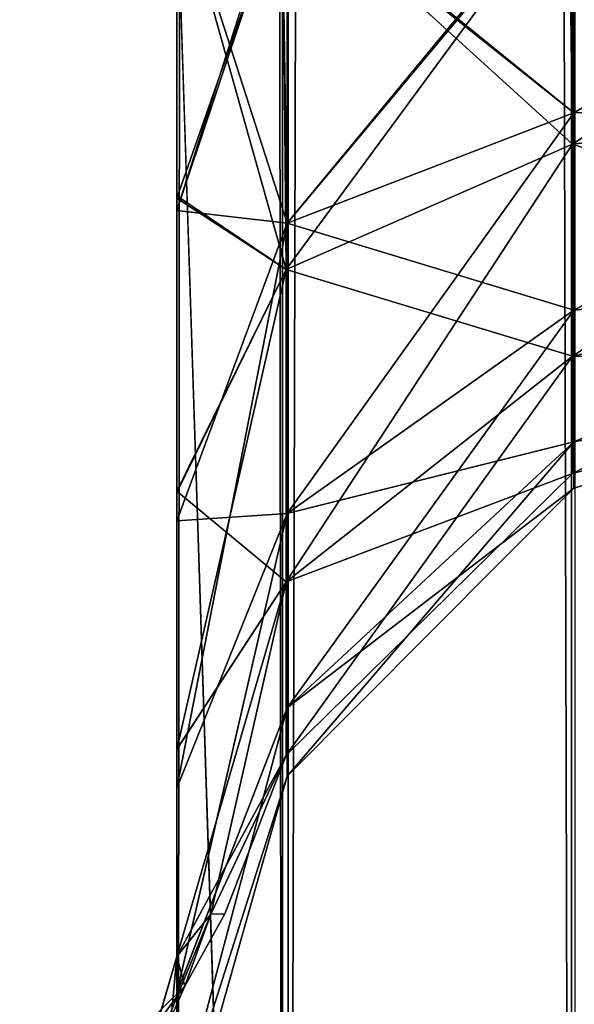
# Model space of a CAD drawing. Extents: x -23 to 470, y -2000 to 0.
# Tile 35 of 247: x 100 to 109, y -1946 to -1930. Entities that reach past the tile are written whole.
import ezdxf

# ---------------------------------------------------------------- set-up
doc = ezdxf.new("R2010")
doc.units = 0
doc.header["$LTSCALE"] = 65.185185
for name, color, linetype in [('102', 7, 'CONTINUOUS'), ('106', 7, 'CONTINUOUS'), ('119', 7, 'CONTINUOUS'), ('120', 7, 'CONTINUOUS'), ('121', 7, 'CONTINUOUS'), ('122', 7, 'CONTINUOUS'), ('123', 7, 'CONTINUOUS'), ('134', 7, 'CONTINUOUS'), ('78', 7, 'CONTINUOUS'), ('93', 7, 'CONTINUOUS'), ('94', 7, 'CONTINUOUS')]:
    doc.layers.add(name, color=color, linetype=linetype)

msp = doc.modelspace()

# ---------------------------------------------------------------- linework, layer by layer
at = {"layer": '102', "linetype": 'CONTINUOUS'}
for points in [[(102.45, -20, 102.5), (102.45, -71.85, 102.5), (104.138, -1980, 108.8), (102.45, -20, 102.5)], [(104.138, -20, 108.8), (102.45, -20, 102.5), (104.138, -1980, 108.8), (104.138, -20, 108.8)], [(108.747, -20, 113.41), (104.138, -20, 108.8), (108.747, -1980, 113.41), (108.747, -20, 113.41)], [(104.138, -20, 108.8), (104.138, -1980, 108.8), (108.747, -1980, 113.41), (104.138, -20, 108.8)], [(115.05, -1980, 115.1), (108.747, -20, 113.41), (108.747, -1980, 113.41), (115.05, -1980, 115.1)], [(108.747, -20, 113.41), (115.05, -1980, 115.1), (115.05, -1916.55, 115.1), (108.747, -20, 113.41)], [(102.45, -71.85, 102.5), (102.45, -1928.15, 102.5), (104.138, -1980, 108.8), (102.45, -71.85, 102.5)], [(102.45, -1928.15, 102.5), (102.45, -1980, 102.5), (104.138, -1980, 108.8), (102.45, -1928.15, 102.5)]]:
    msp.add_3dface(points, dxfattribs=at)
at = {"layer": '106', "linetype": 'CONTINUOUS'}
for points in [[(102.45, -1980, -102.5), (102.45, -1928.15, -102.5), (104.225, -20, -108.75), (102.45, -1980, -102.5)], [(102.45, -1980, -102.5), (104.225, -20, -108.75), (104.225, -1980, -108.75), (102.45, -1980, -102.5)], [(104.225, -20, -108.75), (108.797, -20, -113.323), (104.225, -1980, -108.75), (104.225, -20, -108.75)], [(108.797, -20, -113.323), (108.797, -1980, -113.323), (104.225, -1980, -108.75), (108.797, -20, -113.323)]]:
    msp.add_3dface(points, dxfattribs=at)
at = {"layer": '119', "linetype": 'CONTINUOUS'}
for points in [[(102.45, -1928.15, -102.5), (102.45, -1933.41, -101.816), (104.212, -1928.15, -96.273), (102.45, -1928.15, -102.5)], [(104.212, -1928.15, -96.273), (102.45, -1933.41, -101.816), (104.212, -1933.612, -95.186), (104.212, -1928.15, -96.273)], [(102.45, -1933.409, -62.184), (102.45, -1928.15, -61.5), (104.212, -1933.612, -68.814), (102.45, -1933.409, -62.184)], [(104.212, -1933.612, -68.814), (102.45, -1928.15, -61.5), (104.212, -1928.15, -67.727), (104.212, -1933.612, -68.814)], [(104.212, -1928.15, -96.273), (104.212, -1933.612, -95.186), (108.78, -1928.15, -91.686), (104.212, -1928.15, -96.273)], [(108.78, -1928.15, -91.686), (104.212, -1933.612, -95.186), (108.783, -1931.856, -90.947), (108.78, -1928.15, -91.686)], [(104.212, -1933.612, -68.814), (104.212, -1928.15, -67.727), (108.783, -1931.856, -73.053), (104.212, -1933.612, -68.814)], [(104.212, -1928.15, -67.727), (108.78, -1928.15, -72.314), (108.783, -1931.856, -73.053), (104.212, -1928.15, -67.727)], [(115.05, -1928.15, -74), (115.037, -1931.621, -74.792), (108.78, -1928.15, -72.314), (115.05, -1928.15, -74)], [(108.78, -1928.15, -72.314), (115.037, -1931.621, -74.792), (108.783, -1931.856, -73.053), (108.78, -1928.15, -72.314)], [(115.136, -1928.15, -90), (108.78, -1928.15, -91.686), (108.783, -1931.856, -90.947), (115.136, -1928.15, -90)], [(115.037, -1931.621, -89.208), (115.136, -1928.15, -90), (108.783, -1931.856, -90.947), (115.037, -1931.621, -89.208)], [(115.037, -1931.621, -74.792), (115.037, -1934.405, -77.012), (108.783, -1934.998, -75.152), (115.037, -1931.621, -74.792)], [(115.037, -1931.621, -74.792), (108.783, -1934.998, -75.152), (108.783, -1931.856, -73.053), (115.037, -1931.621, -74.792)], [(115.037, -1934.405, -86.988), (115.037, -1931.621, -89.208), (108.783, -1934.998, -88.848), (115.037, -1934.405, -86.988)], [(115.037, -1931.621, -89.208), (108.783, -1931.856, -90.947), (108.783, -1934.998, -88.848), (115.037, -1931.621, -89.208)], [(104.212, -1933.612, -95.186), (104.212, -1938.242, -92.092), (108.783, -1931.856, -90.947), (104.212, -1933.612, -95.186)], [(108.783, -1931.856, -90.947), (104.212, -1938.242, -92.092), (108.783, -1934.998, -88.848), (108.783, -1931.856, -90.947)], [(108.783, -1934.998, -75.152), (104.212, -1933.612, -68.814), (108.783, -1931.856, -73.053), (108.783, -1934.998, -75.152)], [(102.45, -1938.355, -64.228), (102.45, -1933.409, -62.184), (104.212, -1933.612, -68.814), (102.45, -1938.355, -64.228)], [(102.45, -1933.41, -101.816), (102.45, -1938.356, -99.772), (104.212, -1933.612, -95.186), (102.45, -1933.41, -101.816)], [(102.45, -1938.356, -99.772), (102.45, -1942.615, -96.521), (104.212, -1933.612, -95.186), (102.45, -1938.356, -99.772)], [(104.212, -1933.612, -95.186), (102.45, -1942.615, -96.521), (104.212, -1938.242, -92.092), (104.212, -1933.612, -95.186)], [(104.212, -1938.242, -71.908), (102.45, -1938.355, -64.228), (104.212, -1933.612, -68.814), (104.212, -1938.242, -71.908)], [(104.212, -1938.242, -71.908), (104.212, -1933.612, -68.814), (108.783, -1934.998, -75.152), (104.212, -1938.242, -71.908)], [(115.037, -1934.405, -77.012), (115.037, -1935.949, -80.22), (108.783, -1937.097, -78.294), (115.037, -1934.405, -77.012)], [(115.037, -1934.405, -77.012), (108.783, -1937.097, -78.294), (108.783, -1934.998, -75.152), (115.037, -1934.405, -77.012)], [(115.037, -1935.949, -83.78), (115.037, -1934.405, -86.988), (108.783, -1937.097, -85.706), (115.037, -1935.949, -83.78)], [(115.037, -1934.405, -86.988), (108.783, -1934.998, -88.848), (108.783, -1937.097, -85.706), (115.037, -1934.405, -86.988)], [(104.212, -1938.242, -92.092), (104.212, -1941.336, -87.462), (108.783, -1934.998, -88.848), (104.212, -1938.242, -92.092)], [(108.783, -1934.998, -88.848), (104.212, -1941.336, -87.462), (108.783, -1937.097, -85.706), (108.783, -1934.998, -88.848)], [(108.783, -1937.097, -78.294), (104.212, -1938.242, -71.908), (108.783, -1934.998, -75.152), (108.783, -1937.097, -78.294)], [(115.037, -1935.949, -80.22), (115.037, -1935.949, -83.78), (108.783, -1937.835, -82), (115.037, -1935.949, -80.22)], [(115.037, -1935.949, -80.22), (108.783, -1937.835, -82), (108.783, -1937.097, -78.294), (115.037, -1935.949, -80.22)], [(115.037, -1935.949, -83.78), (108.783, -1937.097, -85.706), (108.783, -1937.835, -82), (115.037, -1935.949, -83.78)], [(104.212, -1941.336, -87.462), (104.212, -1942.423, -82), (108.783, -1937.097, -85.706), (104.212, -1941.336, -87.462)], [(108.783, -1937.097, -85.706), (104.212, -1942.423, -82), (108.783, -1937.835, -82), (108.783, -1937.097, -85.706)], [(104.212, -1941.336, -76.538), (104.212, -1938.242, -71.908), (108.783, -1937.097, -78.294), (104.212, -1941.336, -76.538)], [(108.783, -1937.835, -82), (104.212, -1941.336, -76.538), (108.783, -1937.097, -78.294), (108.783, -1937.835, -82)], [(104.212, -1942.423, -82), (104.212, -1941.336, -76.538), (108.783, -1937.835, -82), (104.212, -1942.423, -82)], [(102.45, -1942.615, -96.521), (102.45, -1945.882, -92.28), (104.212, -1938.242, -92.092), (102.45, -1942.615, -96.521)], [(104.212, -1938.242, -92.092), (102.45, -1945.882, -92.28), (104.212, -1941.336, -87.462), (104.212, -1938.242, -92.092)], [(102.45, -1945.88, -71.718), (102.45, -1942.614, -67.478), (104.212, -1938.242, -71.908), (102.45, -1945.88, -71.718)], [(104.212, -1941.336, -76.538), (102.45, -1945.88, -71.718), (104.212, -1938.242, -71.908), (104.212, -1941.336, -76.538)], [(102.45, -1942.614, -67.478), (102.45, -1938.355, -64.228), (104.212, -1938.242, -71.908), (102.45, -1942.614, -67.478)], [(102.45, -1945.882, -92.28), (102.45, -1947.944, -87.327), (104.212, -1941.336, -87.462), (102.45, -1945.882, -92.28)], [(104.212, -1941.336, -87.462), (102.45, -1947.944, -87.327), (104.212, -1942.423, -82), (104.212, -1941.336, -87.462)], [(102.45, -1947.944, -76.671), (102.45, -1945.88, -71.718), (104.212, -1941.336, -76.538), (102.45, -1947.944, -76.671)], [(104.212, -1942.423, -82), (102.45, -1947.944, -76.671), (104.212, -1941.336, -76.538), (104.212, -1942.423, -82)], [(102.45, -1947.944, -87.327), (102.45, -1948.65, -81.999), (104.212, -1942.423, -82), (102.45, -1947.944, -87.327)], [(102.45, -1948.65, -81.999), (102.45, -1947.944, -76.671), (104.212, -1942.423, -82), (102.45, -1948.65, -81.999)]]:
    msp.add_3dface(points, dxfattribs=at)
at = {"layer": '120', "linetype": 'CONTINUOUS'}
for points in [[(102.45, -1928.15, -61.5), (102.45, -1933.41, -60.816), (104.212, -1928.15, -55.273), (102.45, -1928.15, -61.5)], [(104.212, -1928.15, -55.273), (102.45, -1933.41, -60.816), (104.212, -1933.612, -54.186), (104.212, -1928.15, -55.273)], [(102.45, -1933.409, -21.184), (102.45, -1928.15, -20.5), (104.212, -1933.612, -27.814), (102.45, -1933.409, -21.184)], [(104.212, -1933.612, -27.814), (102.45, -1928.15, -20.5), (104.212, -1928.15, -26.727), (104.212, -1933.612, -27.814)], [(104.212, -1928.15, -55.273), (104.212, -1933.612, -54.186), (108.78, -1928.15, -50.686), (104.212, -1928.15, -55.273)], [(108.78, -1928.15, -50.686), (104.212, -1933.612, -54.186), (108.783, -1931.856, -49.947), (108.78, -1928.15, -50.686)], [(104.212, -1933.612, -27.814), (104.212, -1928.15, -26.727), (108.783, -1931.856, -32.053), (104.212, -1933.612, -27.814)], [(104.212, -1928.15, -26.727), (108.78, -1928.15, -31.314), (108.783, -1931.856, -32.053), (104.212, -1928.15, -26.727)], [(115.05, -1928.15, -33), (115.037, -1931.621, -33.792), (108.78, -1928.15, -31.314), (115.05, -1928.15, -33)], [(108.78, -1928.15, -31.314), (115.037, -1931.621, -33.792), (108.783, -1931.856, -32.053), (108.78, -1928.15, -31.314)], [(115.136, -1928.15, -49), (108.78, -1928.15, -50.686), (108.783, -1931.856, -49.947), (115.136, -1928.15, -49)], [(115.037, -1931.621, -48.208), (115.136, -1928.15, -49), (108.783, -1931.856, -49.947), (115.037, -1931.621, -48.208)], [(115.037, -1931.621, -33.792), (115.037, -1934.405, -36.012), (108.783, -1934.998, -34.152), (115.037, -1931.621, -33.792)], [(115.037, -1931.621, -33.792), (108.783, -1934.998, -34.152), (108.783, -1931.856, -32.053), (115.037, -1931.621, -33.792)], [(115.037, -1934.405, -45.988), (115.037, -1931.621, -48.208), (108.783, -1934.998, -47.848), (115.037, -1934.405, -45.988)], [(115.037, -1931.621, -48.208), (108.783, -1931.856, -49.947), (108.783, -1934.998, -47.848), (115.037, -1931.621, -48.208)], [(104.212, -1933.612, -54.186), (104.212, -1938.242, -51.092), (108.783, -1931.856, -49.947), (104.212, -1933.612, -54.186)], [(108.783, -1931.856, -49.947), (104.212, -1938.242, -51.092), (108.783, -1934.998, -47.848), (108.783, -1931.856, -49.947)], [(108.783, -1934.998, -34.152), (104.212, -1933.612, -27.814), (108.783, -1931.856, -32.053), (108.783, -1934.998, -34.152)], [(102.45, -1938.355, -23.228), (102.45, -1933.409, -21.184), (104.212, -1933.612, -27.814), (102.45, -1938.355, -23.228)], [(102.45, -1933.41, -60.816), (102.45, -1938.356, -58.772), (104.212, -1933.612, -54.186), (102.45, -1933.41, -60.816)], [(102.45, -1938.356, -58.772), (102.45, -1942.615, -55.521), (104.212, -1933.612, -54.186), (102.45, -1938.356, -58.772)], [(104.212, -1933.612, -54.186), (102.45, -1942.615, -55.521), (104.212, -1938.242, -51.092), (104.212, -1933.612, -54.186)], [(104.212, -1938.242, -30.908), (102.45, -1938.355, -23.228), (104.212, -1933.612, -27.814), (104.212, -1938.242, -30.908)], [(104.212, -1938.242, -30.908), (104.212, -1933.612, -27.814), (108.783, -1934.998, -34.152), (104.212, -1938.242, -30.908)], [(115.037, -1934.405, -36.012), (115.037, -1935.949, -39.22), (108.783, -1937.097, -37.294), (115.037, -1934.405, -36.012)], [(115.037, -1934.405, -36.012), (108.783, -1937.097, -37.294), (108.783, -1934.998, -34.152), (115.037, -1934.405, -36.012)], [(115.037, -1935.949, -42.78), (115.037, -1934.405, -45.988), (108.783, -1937.097, -44.706), (115.037, -1935.949, -42.78)], [(115.037, -1934.405, -45.988), (108.783, -1934.998, -47.848), (108.783, -1937.097, -44.706), (115.037, -1934.405, -45.988)], [(104.212, -1938.242, -51.092), (104.212, -1941.336, -46.462), (108.783, -1934.998, -47.848), (104.212, -1938.242, -51.092)], [(108.783, -1934.998, -47.848), (104.212, -1941.336, -46.462), (108.783, -1937.097, -44.706), (108.783, -1934.998, -47.848)], [(108.783, -1937.097, -37.294), (104.212, -1938.242, -30.908), (108.783, -1934.998, -34.152), (108.783, -1937.097, -37.294)], [(115.037, -1935.949, -39.22), (115.037, -1935.949, -42.78), (108.783, -1937.835, -41), (115.037, -1935.949, -39.22)], [(115.037, -1935.949, -39.22), (108.783, -1937.835, -41), (108.783, -1937.097, -37.294), (115.037, -1935.949, -39.22)], [(115.037, -1935.949, -42.78), (108.783, -1937.097, -44.706), (108.783, -1937.835, -41), (115.037, -1935.949, -42.78)], [(104.212, -1941.336, -46.462), (104.212, -1942.423, -41), (108.783, -1937.097, -44.706), (104.212, -1941.336, -46.462)], [(108.783, -1937.097, -44.706), (104.212, -1942.423, -41), (108.783, -1937.835, -41), (108.783, -1937.097, -44.706)], [(104.212, -1941.336, -35.538), (104.212, -1938.242, -30.908), (108.783, -1937.097, -37.294), (104.212, -1941.336, -35.538)], [(108.783, -1937.835, -41), (104.212, -1941.336, -35.538), (108.783, -1937.097, -37.294), (108.783, -1937.835, -41)], [(104.212, -1942.423, -41), (104.212, -1941.336, -35.538), (108.783, -1937.835, -41), (104.212, -1942.423, -41)], [(102.45, -1942.615, -55.521), (102.45, -1945.882, -51.28), (104.212, -1938.242, -51.092), (102.45, -1942.615, -55.521)], [(104.212, -1938.242, -51.092), (102.45, -1945.882, -51.28), (104.212, -1941.336, -46.462), (104.212, -1938.242, -51.092)], [(102.45, -1945.88, -30.718), (102.45, -1942.614, -26.478), (104.212, -1938.242, -30.908), (102.45, -1945.88, -30.718)], [(104.212, -1941.336, -35.538), (102.45, -1945.88, -30.718), (104.212, -1938.242, -30.908), (104.212, -1941.336, -35.538)], [(102.45, -1942.614, -26.478), (102.45, -1938.355, -23.228), (104.212, -1938.242, -30.908), (102.45, -1942.614, -26.478)], [(102.45, -1945.882, -51.28), (102.45, -1947.944, -46.327), (104.212, -1941.336, -46.462), (102.45, -1945.882, -51.28)], [(104.212, -1941.336, -46.462), (102.45, -1947.944, -46.327), (104.212, -1942.423, -41), (104.212, -1941.336, -46.462)], [(102.45, -1947.944, -35.671), (102.45, -1945.88, -30.718), (104.212, -1941.336, -35.538), (102.45, -1947.944, -35.671)], [(104.212, -1942.423, -41), (102.45, -1947.944, -35.671), (104.212, -1941.336, -35.538), (104.212, -1942.423, -41)], [(102.45, -1947.944, -46.327), (102.45, -1948.65, -40.999), (104.212, -1942.423, -41), (102.45, -1947.944, -46.327)], [(102.45, -1948.65, -40.999), (102.45, -1947.944, -35.671), (104.212, -1942.423, -41), (102.45, -1948.65, -40.999)]]:
    msp.add_3dface(points, dxfattribs=at)
at = {"layer": '121', "linetype": 'CONTINUOUS'}
for points in [[(102.45, -1933.178, 19.874), (102.45, -1928.15, 20.5), (104.197, -1934.354, 12.882), (102.45, -1933.178, 19.874)], [(104.197, -1934.354, 12.882), (102.45, -1928.15, 20.5), (104.138, -1928.15, 14.2), (104.197, -1934.354, 12.882)], [(102.45, -1928.15, -20.5), (102.45, -1933.213, -19.865), (104.225, -1928.15, -14.25), (102.45, -1928.15, -20.5)], [(104.225, -1928.15, -14.25), (102.45, -1933.213, -19.865), (104.197, -1934.354, -12.882), (104.225, -1928.15, -14.25)], [(104.197, -1934.354, 12.882), (104.138, -1928.15, 14.2), (108.763, -1932.357, 8.736), (104.197, -1934.354, 12.882)], [(108.763, -1932.357, 8.736), (104.138, -1928.15, 14.2), (108.709, -1928.15, 9.612), (108.763, -1932.357, 8.736)], [(104.225, -1928.15, -14.25), (104.197, -1934.354, -12.882), (108.76, -1928.15, -9.698), (104.225, -1928.15, -14.25)], [(108.76, -1928.15, -9.698), (104.197, -1934.354, -12.882), (108.763, -1932.357, -8.736), (108.76, -1928.15, -9.698)], [(115.05, -1928.15, 7.9), (115.019, -1931.621, 7.208), (108.709, -1928.15, 9.612), (115.05, -1928.15, 7.9)], [(115.019, -1931.621, 7.208), (108.763, -1932.357, 8.736), (108.709, -1928.15, 9.612), (115.019, -1931.621, 7.208)], [(115.118, -1928.15, -8), (108.76, -1928.15, -9.698), (108.763, -1932.357, -8.736), (115.118, -1928.15, -8)], [(115.019, -1931.621, -7.208), (115.118, -1928.15, -8), (108.763, -1932.357, -8.736), (115.019, -1931.621, -7.208)], [(115.019, -1931.621, 7.208), (115.019, -1934.405, 4.988), (108.763, -1932.357, 8.736), (115.019, -1931.621, 7.208)], [(115.019, -1934.405, -4.988), (115.019, -1931.621, -7.208), (108.763, -1935.731, -6.046), (115.019, -1934.405, -4.988)], [(115.019, -1931.621, -7.208), (108.763, -1932.357, -8.736), (108.763, -1935.731, -6.046), (115.019, -1931.621, -7.208)], [(104.197, -1934.354, -12.882), (104.197, -1939.329, -8.915), (108.763, -1932.357, -8.736), (104.197, -1934.354, -12.882)], [(108.763, -1932.357, -8.736), (104.197, -1939.329, -8.915), (108.763, -1935.731, -6.046), (108.763, -1932.357, -8.736)], [(108.763, -1935.731, 6.046), (104.197, -1934.354, 12.882), (108.763, -1932.357, 8.736), (108.763, -1935.731, 6.046)], [(115.019, -1934.405, 4.988), (108.763, -1935.731, 6.046), (108.763, -1932.357, 8.736), (115.019, -1934.405, 4.988)], [(102.45, -1937.882, 18.042), (102.45, -1933.178, 19.874), (104.197, -1934.354, 12.882), (102.45, -1937.882, 18.042)], [(102.45, -1933.213, -19.865), (102.45, -1937.903, -18.031), (104.197, -1934.354, -12.882), (102.45, -1933.213, -19.865)], [(104.197, -1939.329, 8.915), (102.45, -1937.882, 18.042), (104.197, -1934.354, 12.882), (104.197, -1939.329, 8.915)], [(102.45, -1937.903, -18.031), (102.45, -1942.001, -15.112), (104.197, -1934.354, -12.882), (102.45, -1937.903, -18.031)], [(104.197, -1934.354, -12.882), (102.45, -1942.001, -15.112), (104.197, -1939.329, -8.915), (104.197, -1934.354, -12.882)], [(104.197, -1939.329, 8.915), (104.197, -1934.354, 12.882), (108.763, -1935.731, 6.046), (104.197, -1939.329, 8.915)], [(115.019, -1934.405, 4.988), (115.019, -1935.949, 1.78), (108.763, -1935.731, 6.046), (115.019, -1934.405, 4.988)], [(115.019, -1935.949, -1.78), (115.019, -1934.405, -4.988), (108.763, -1937.603, -2.158), (115.019, -1935.949, -1.78)], [(115.019, -1934.405, -4.988), (108.763, -1935.731, -6.046), (108.763, -1937.603, -2.158), (115.019, -1934.405, -4.988)], [(104.197, -1939.329, -8.915), (104.197, -1942.09, -3.182), (108.763, -1935.731, -6.046), (104.197, -1939.329, -8.915)], [(108.763, -1935.731, -6.046), (104.197, -1942.09, -3.182), (108.763, -1937.603, -2.158), (108.763, -1935.731, -6.046)], [(108.763, -1937.603, 2.158), (104.197, -1939.329, 8.915), (108.763, -1935.731, 6.046), (108.763, -1937.603, 2.158)], [(115.019, -1935.949, 1.78), (108.763, -1937.603, 2.158), (108.763, -1935.731, 6.046), (115.019, -1935.949, 1.78)], [(115.019, -1935.949, 1.78), (115.019, -1935.949, -1.78), (108.763, -1937.603, 2.158), (115.019, -1935.949, 1.78)], [(115.019, -1935.949, -1.78), (108.763, -1937.603, -2.158), (108.763, -1937.603, 2.158), (115.019, -1935.949, -1.78)], [(104.197, -1942.09, -3.182), (104.197, -1942.09, 3.182), (108.763, -1937.603, -2.158), (104.197, -1942.09, -3.182)], [(104.197, -1942.09, 3.182), (104.197, -1939.329, 8.915), (108.763, -1937.603, 2.158), (104.197, -1942.09, 3.182)], [(108.763, -1937.603, -2.158), (104.197, -1942.09, 3.182), (108.763, -1937.603, 2.158), (108.763, -1937.603, -2.158)], [(102.45, -1941.993, 15.12), (102.45, -1937.882, 18.042), (104.197, -1939.329, 8.915), (102.45, -1941.993, 15.12)], [(102.45, -1945.298, 11.3), (102.45, -1941.993, 15.12), (104.197, -1939.329, 8.915), (102.45, -1945.298, 11.3)], [(104.197, -1942.09, 3.182), (102.45, -1945.298, 11.3), (104.197, -1939.329, 8.915), (104.197, -1942.09, 3.182)], [(102.45, -1942.001, -15.112), (102.45, -1945.297, -11.297), (104.197, -1939.329, -8.915), (102.45, -1942.001, -15.112)], [(102.45, -1945.297, -11.297), (102.994, -1944.624, -4.934), (104.197, -1939.329, -8.915), (102.45, -1945.297, -11.297)], [(104.197, -1939.329, -8.915), (102.994, -1944.624, -4.934), (104.197, -1942.09, -3.182), (104.197, -1939.329, -8.915)], [(102.993, -1944.624, 4.951), (102.45, -1945.298, 11.3), (104.197, -1942.09, 3.182), (102.993, -1944.624, 4.951)], [(103.219, -1944.617, 0.014), (102.993, -1944.624, 4.951), (104.197, -1942.09, 3.182), (103.219, -1944.617, 0.014)], [(102.994, -1944.624, -4.934), (103.219, -1944.617, 0.014), (104.197, -1942.09, -3.182), (102.994, -1944.624, -4.934)], [(104.197, -1942.09, -3.182), (103.219, -1944.617, 0.014), (104.197, -1942.09, 3.182), (104.197, -1942.09, -3.182)]]:
    msp.add_3dface(points, dxfattribs=at)
at = {"layer": '122', "linetype": 'CONTINUOUS'}
for points in [[(102.45, -1928.15, 20.5), (102.45, -1933.41, 21.184), (104.125, -1928.15, 26.777), (102.45, -1928.15, 20.5)], [(104.125, -1928.15, 26.777), (102.45, -1933.41, 21.184), (104.212, -1933.612, 27.814), (104.125, -1928.15, 26.777)], [(102.45, -1933.409, 60.816), (102.45, -1928.15, 61.5), (104.212, -1933.612, 54.186), (102.45, -1933.409, 60.816)], [(104.212, -1933.612, 54.186), (102.45, -1928.15, 61.5), (104.212, -1928.15, 55.273), (104.212, -1933.612, 54.186)], [(104.125, -1928.15, 26.777), (104.212, -1933.612, 27.814), (108.73, -1928.15, 31.4), (104.125, -1928.15, 26.777)], [(108.73, -1928.15, 31.4), (104.212, -1933.612, 27.814), (108.783, -1931.856, 32.053), (108.73, -1928.15, 31.4)], [(104.212, -1933.612, 54.186), (104.212, -1928.15, 55.273), (108.783, -1931.856, 49.947), (104.212, -1933.612, 54.186)], [(104.212, -1928.15, 55.273), (108.78, -1928.15, 50.686), (108.783, -1931.856, 49.947), (104.212, -1928.15, 55.273)], [(115.137, -1928.15, 33.1), (108.73, -1928.15, 31.4), (108.783, -1931.856, 32.053), (115.137, -1928.15, 33.1)], [(115.05, -1928.15, 49), (115.037, -1931.621, 48.208), (108.78, -1928.15, 50.686), (115.05, -1928.15, 49)], [(108.78, -1928.15, 50.686), (115.037, -1931.621, 48.208), (108.783, -1931.856, 49.947), (108.78, -1928.15, 50.686)], [(115.037, -1931.621, 33.792), (115.137, -1928.15, 33.1), (108.783, -1931.856, 32.053), (115.037, -1931.621, 33.792)], [(115.037, -1931.621, 48.208), (115.037, -1934.405, 45.988), (108.783, -1934.998, 47.848), (115.037, -1931.621, 48.208)], [(115.037, -1931.621, 48.208), (108.783, -1934.998, 47.848), (108.783, -1931.856, 49.947), (115.037, -1931.621, 48.208)], [(115.037, -1934.405, 36.012), (115.037, -1931.621, 33.792), (108.783, -1934.998, 34.152), (115.037, -1934.405, 36.012)], [(115.037, -1931.621, 33.792), (108.783, -1931.856, 32.053), (108.783, -1934.998, 34.152), (115.037, -1931.621, 33.792)], [(104.212, -1933.612, 27.814), (104.212, -1938.242, 30.908), (108.783, -1931.856, 32.053), (104.212, -1933.612, 27.814)], [(108.783, -1931.856, 32.053), (104.212, -1938.242, 30.908), (108.783, -1934.998, 34.152), (108.783, -1931.856, 32.053)], [(108.783, -1934.998, 47.848), (104.212, -1933.612, 54.186), (108.783, -1931.856, 49.947), (108.783, -1934.998, 47.848)], [(102.45, -1938.355, 58.772), (102.45, -1933.409, 60.816), (104.212, -1933.612, 54.186), (102.45, -1938.355, 58.772)], [(102.45, -1933.41, 21.184), (102.45, -1938.356, 23.228), (104.212, -1933.612, 27.814), (102.45, -1933.41, 21.184)], [(102.45, -1938.356, 23.228), (102.45, -1942.615, 26.479), (104.212, -1933.612, 27.814), (102.45, -1938.356, 23.228)], [(104.212, -1933.612, 27.814), (102.45, -1942.615, 26.479), (104.212, -1938.242, 30.908), (104.212, -1933.612, 27.814)], [(104.212, -1938.242, 51.092), (102.45, -1938.355, 58.772), (104.212, -1933.612, 54.186), (104.212, -1938.242, 51.092)], [(104.212, -1938.242, 51.092), (104.212, -1933.612, 54.186), (108.783, -1934.998, 47.848), (104.212, -1938.242, 51.092)], [(115.037, -1934.405, 45.988), (115.037, -1935.949, 42.78), (108.783, -1937.097, 44.706), (115.037, -1934.405, 45.988)], [(115.037, -1934.405, 45.988), (108.783, -1937.097, 44.706), (108.783, -1934.998, 47.848), (115.037, -1934.405, 45.988)], [(115.037, -1935.949, 39.22), (115.037, -1934.405, 36.012), (108.783, -1937.097, 37.294), (115.037, -1935.949, 39.22)], [(115.037, -1934.405, 36.012), (108.783, -1934.998, 34.152), (108.783, -1937.097, 37.294), (115.037, -1934.405, 36.012)], [(104.212, -1938.242, 30.908), (104.212, -1941.336, 35.538), (108.783, -1934.998, 34.152), (104.212, -1938.242, 30.908)], [(108.783, -1934.998, 34.152), (104.212, -1941.336, 35.538), (108.783, -1937.097, 37.294), (108.783, -1934.998, 34.152)], [(108.783, -1937.097, 44.706), (104.212, -1938.242, 51.092), (108.783, -1934.998, 47.848), (108.783, -1937.097, 44.706)], [(115.037, -1935.949, 42.78), (115.037, -1935.949, 39.22), (108.783, -1937.835, 41), (115.037, -1935.949, 42.78)], [(115.037, -1935.949, 42.78), (108.783, -1937.835, 41), (108.783, -1937.097, 44.706), (115.037, -1935.949, 42.78)], [(115.037, -1935.949, 39.22), (108.783, -1937.097, 37.294), (108.783, -1937.835, 41), (115.037, -1935.949, 39.22)], [(104.212, -1941.336, 35.538), (104.212, -1942.423, 41), (108.783, -1937.097, 37.294), (104.212, -1941.336, 35.538)], [(108.783, -1937.097, 37.294), (104.212, -1942.423, 41), (108.783, -1937.835, 41), (108.783, -1937.097, 37.294)], [(104.212, -1941.336, 46.462), (104.212, -1938.242, 51.092), (108.783, -1937.097, 44.706), (104.212, -1941.336, 46.462)], [(108.783, -1937.835, 41), (104.212, -1941.336, 46.462), (108.783, -1937.097, 44.706), (108.783, -1937.835, 41)], [(104.212, -1942.423, 41), (104.212, -1941.336, 46.462), (108.783, -1937.835, 41), (104.212, -1942.423, 41)], [(102.45, -1942.615, 26.479), (102.45, -1945.882, 30.72), (104.212, -1938.242, 30.908), (102.45, -1942.615, 26.479)], [(104.212, -1938.242, 30.908), (102.45, -1945.882, 30.72), (104.212, -1941.336, 35.538), (104.212, -1938.242, 30.908)], [(102.45, -1945.88, 51.282), (102.45, -1942.614, 55.522), (104.212, -1938.242, 51.092), (102.45, -1945.88, 51.282)], [(104.212, -1941.336, 46.462), (102.45, -1945.88, 51.282), (104.212, -1938.242, 51.092), (104.212, -1941.336, 46.462)], [(102.45, -1942.614, 55.522), (102.45, -1938.355, 58.772), (104.212, -1938.242, 51.092), (102.45, -1942.614, 55.522)], [(102.45, -1945.882, 30.72), (102.45, -1947.944, 35.673), (104.212, -1941.336, 35.538), (102.45, -1945.882, 30.72)], [(104.212, -1941.336, 35.538), (102.45, -1947.944, 35.673), (104.212, -1942.423, 41), (104.212, -1941.336, 35.538)], [(102.45, -1947.944, 46.329), (102.45, -1945.88, 51.282), (104.212, -1941.336, 46.462), (102.45, -1947.944, 46.329)], [(104.212, -1942.423, 41), (102.45, -1947.944, 46.329), (104.212, -1941.336, 46.462), (104.212, -1942.423, 41)], [(102.45, -1947.944, 35.673), (102.45, -1948.65, 41.001), (104.212, -1942.423, 41), (102.45, -1947.944, 35.673)], [(102.45, -1948.65, 41.001), (102.45, -1947.944, 46.329), (104.212, -1942.423, 41), (102.45, -1948.65, 41.001)]]:
    msp.add_3dface(points, dxfattribs=at)
at = {"layer": '123', "linetype": 'CONTINUOUS'}
for points in [[(102.45, -1928.15, 61.5), (102.45, -1933.41, 62.184), (104.212, -1928.15, 67.727), (102.45, -1928.15, 61.5)], [(104.212, -1928.15, 67.727), (102.45, -1933.41, 62.184), (104.212, -1933.612, 68.814), (104.212, -1928.15, 67.727)], [(102.45, -1933.409, 101.816), (102.45, -1928.15, 102.5), (104.212, -1933.612, 95.186), (102.45, -1933.409, 101.816)], [(104.212, -1933.612, 95.186), (102.45, -1928.15, 102.5), (104.125, -1928.15, 96.223), (104.212, -1933.612, 95.186)], [(104.212, -1933.612, 95.186), (104.125, -1928.15, 96.223), (108.783, -1931.856, 90.947), (104.212, -1933.612, 95.186)], [(104.125, -1928.15, 96.223), (108.73, -1928.15, 91.6), (108.783, -1931.856, 90.947), (104.125, -1928.15, 96.223)], [(104.212, -1928.15, 67.727), (104.212, -1933.612, 68.814), (108.78, -1928.15, 72.314), (104.212, -1928.15, 67.727)], [(108.78, -1928.15, 72.314), (104.212, -1933.612, 68.814), (108.783, -1931.856, 73.053), (108.78, -1928.15, 72.314)], [(115.05, -1928.15, 89.9), (115.037, -1931.621, 89.208), (108.73, -1928.15, 91.6), (115.05, -1928.15, 89.9)], [(108.73, -1928.15, 91.6), (115.037, -1931.621, 89.208), (108.783, -1931.856, 90.947), (108.73, -1928.15, 91.6)], [(115.136, -1928.15, 74), (108.78, -1928.15, 72.314), (108.783, -1931.856, 73.053), (115.136, -1928.15, 74)], [(115.037, -1931.621, 74.792), (115.136, -1928.15, 74), (108.783, -1931.856, 73.053), (115.037, -1931.621, 74.792)], [(115.037, -1931.621, 89.208), (115.037, -1934.405, 86.988), (108.783, -1934.998, 88.848), (115.037, -1931.621, 89.208)], [(115.037, -1931.621, 89.208), (108.783, -1934.998, 88.848), (108.783, -1931.856, 90.947), (115.037, -1931.621, 89.208)], [(115.037, -1934.405, 77.012), (115.037, -1931.621, 74.792), (108.783, -1934.998, 75.152), (115.037, -1934.405, 77.012)], [(115.037, -1931.621, 74.792), (108.783, -1931.856, 73.053), (108.783, -1934.998, 75.152), (115.037, -1931.621, 74.792)], [(104.212, -1933.612, 68.814), (104.212, -1938.242, 71.908), (108.783, -1931.856, 73.053), (104.212, -1933.612, 68.814)], [(108.783, -1931.856, 73.053), (104.212, -1938.242, 71.908), (108.783, -1934.998, 75.152), (108.783, -1931.856, 73.053)], [(108.783, -1934.998, 88.848), (104.212, -1933.612, 95.186), (108.783, -1931.856, 90.947), (108.783, -1934.998, 88.848)], [(102.45, -1938.355, 99.772), (102.45, -1933.409, 101.816), (104.212, -1933.612, 95.186), (102.45, -1938.355, 99.772)], [(102.45, -1933.41, 62.184), (102.45, -1938.356, 64.228), (104.212, -1933.612, 68.814), (102.45, -1933.41, 62.184)], [(102.45, -1938.356, 64.228), (102.45, -1942.615, 67.479), (104.212, -1933.612, 68.814), (102.45, -1938.356, 64.228)], [(104.212, -1933.612, 68.814), (102.45, -1942.615, 67.479), (104.212, -1938.242, 71.908), (104.212, -1933.612, 68.814)], [(104.212, -1938.242, 92.092), (102.45, -1938.355, 99.772), (104.212, -1933.612, 95.186), (104.212, -1938.242, 92.092)], [(104.212, -1938.242, 92.092), (104.212, -1933.612, 95.186), (108.783, -1934.998, 88.848), (104.212, -1938.242, 92.092)], [(115.037, -1934.405, 86.988), (115.037, -1935.949, 83.78), (108.783, -1937.097, 85.706), (115.037, -1934.405, 86.988)], [(115.037, -1934.405, 86.988), (108.783, -1937.097, 85.706), (108.783, -1934.998, 88.848), (115.037, -1934.405, 86.988)], [(115.037, -1935.949, 80.22), (115.037, -1934.405, 77.012), (108.783, -1937.097, 78.294), (115.037, -1935.949, 80.22)], [(115.037, -1934.405, 77.012), (108.783, -1934.998, 75.152), (108.783, -1937.097, 78.294), (115.037, -1934.405, 77.012)], [(104.212, -1938.242, 71.908), (104.212, -1941.336, 76.538), (108.783, -1934.998, 75.152), (104.212, -1938.242, 71.908)], [(108.783, -1934.998, 75.152), (104.212, -1941.336, 76.538), (108.783, -1937.097, 78.294), (108.783, -1934.998, 75.152)], [(108.783, -1937.097, 85.706), (104.212, -1938.242, 92.092), (108.783, -1934.998, 88.848), (108.783, -1937.097, 85.706)], [(115.037, -1935.949, 83.78), (115.037, -1935.949, 80.22), (108.783, -1937.835, 82), (115.037, -1935.949, 83.78)], [(115.037, -1935.949, 83.78), (108.783, -1937.835, 82), (108.783, -1937.097, 85.706), (115.037, -1935.949, 83.78)], [(115.037, -1935.949, 80.22), (108.783, -1937.097, 78.294), (108.783, -1937.835, 82), (115.037, -1935.949, 80.22)], [(104.212, -1941.336, 76.538), (104.212, -1942.423, 82), (108.783, -1937.097, 78.294), (104.212, -1941.336, 76.538)], [(108.783, -1937.097, 78.294), (104.212, -1942.423, 82), (108.783, -1937.835, 82), (108.783, -1937.097, 78.294)], [(104.212, -1941.336, 87.462), (104.212, -1938.242, 92.092), (108.783, -1937.097, 85.706), (104.212, -1941.336, 87.462)], [(108.783, -1937.835, 82), (104.212, -1941.336, 87.462), (108.783, -1937.097, 85.706), (108.783, -1937.835, 82)], [(104.212, -1942.423, 82), (104.212, -1941.336, 87.462), (108.783, -1937.835, 82), (104.212, -1942.423, 82)], [(102.45, -1942.615, 67.479), (102.45, -1945.882, 71.72), (104.212, -1938.242, 71.908), (102.45, -1942.615, 67.479)], [(104.212, -1938.242, 71.908), (102.45, -1945.882, 71.72), (104.212, -1941.336, 76.538), (104.212, -1938.242, 71.908)], [(102.45, -1945.88, 92.282), (102.45, -1942.614, 96.522), (104.212, -1938.242, 92.092), (102.45, -1945.88, 92.282)], [(104.212, -1941.336, 87.462), (102.45, -1945.88, 92.282), (104.212, -1938.242, 92.092), (104.212, -1941.336, 87.462)], [(102.45, -1942.614, 96.522), (102.45, -1938.355, 99.772), (104.212, -1938.242, 92.092), (102.45, -1942.614, 96.522)], [(102.45, -1945.882, 71.72), (102.45, -1947.944, 76.673), (104.212, -1941.336, 76.538), (102.45, -1945.882, 71.72)], [(104.212, -1941.336, 76.538), (102.45, -1947.944, 76.673), (104.212, -1942.423, 82), (104.212, -1941.336, 76.538)], [(102.45, -1947.944, 87.329), (102.45, -1945.88, 92.282), (104.212, -1941.336, 87.462), (102.45, -1947.944, 87.329)], [(104.212, -1942.423, 82), (102.45, -1947.944, 87.329), (104.212, -1941.336, 87.462), (104.212, -1942.423, 82)], [(102.45, -1947.944, 76.673), (102.45, -1948.65, 82.001), (104.212, -1942.423, 82), (102.45, -1947.944, 76.673)], [(102.45, -1948.65, 82.001), (102.45, -1947.944, 87.329), (104.212, -1942.423, 82), (102.45, -1948.65, 82.001)]]:
    msp.add_3dface(points, dxfattribs=at)
at = {"layer": '134', "linetype": 'CONTINUOUS'}
for points in [[(102.45, -1945.298, 11.3), (102.993, -1944.624, 4.951), (101.779, -1947.582, 10.293), (102.45, -1945.298, 11.3)], [(101.779, -1947.582, 10.293), (102.993, -1944.624, 4.951), (102.577, -1945.771, 3.838), (101.779, -1947.582, 10.293)], [(102.994, -1944.624, -4.934), (102.45, -1945.297, -11.297), (102.577, -1945.771, -3.838), (102.994, -1944.624, -4.934)], [(102.993, -1944.624, 4.951), (103.219, -1944.617, 0.014), (102.577, -1945.771, 3.838), (102.993, -1944.624, 4.951)], [(103.219, -1944.617, 0.014), (102.994, -1944.624, -4.934), (102.577, -1945.771, -3.838), (103.219, -1944.617, 0.014)], [(102.577, -1945.771, 3.838), (103.219, -1944.617, 0.014), (102.577, -1945.771, -3.838), (102.577, -1945.771, 3.838)], [(102.45, -1945.297, -11.297), (101.795, -1947.557, -10.304), (102.577, -1945.771, -3.838), (102.45, -1945.297, -11.297)], [(99.945, -1949.27, 9.582), (102.577, -1945.771, 3.838), (100.755, -1947.566, 3.411), (99.945, -1949.27, 9.582)], [(99.945, -1949.27, 9.582), (101.779, -1947.582, 10.293), (102.577, -1945.771, 3.838), (99.945, -1949.27, 9.582)], [(102.577, -1945.771, -3.838), (99.987, -1949.247, -9.591), (100.755, -1947.566, -3.411), (102.577, -1945.771, -3.838)], [(101.795, -1947.557, -10.304), (99.987, -1949.247, -9.591), (102.577, -1945.771, -3.838), (101.795, -1947.557, -10.304)], [(100.755, -1947.566, 3.411), (102.577, -1945.771, -3.838), (100.755, -1947.566, -3.411), (100.755, -1947.566, 3.411)], [(102.577, -1945.771, 3.838), (102.577, -1945.771, -3.838), (100.755, -1947.566, 3.411), (102.577, -1945.771, 3.838)]]:
    msp.add_3dface(points, dxfattribs=at)
at = {"layer": '78', "linetype": 'CONTINUOUS'}
for points in [[(102.45, -1928.15, 20.5), (102.45, -1933.178, 19.874), (102.45, -1952.417, 21.376), (102.45, -1928.15, 20.5)], [(102.45, -1933.41, 21.184), (102.45, -1928.15, 20.5), (102.45, -1952.417, 21.376), (102.45, -1933.41, 21.184)], [(102.45, -1928.15, 61.5), (102.45, -1933.409, 60.816), (102.45, -1933.41, 62.184), (102.45, -1928.15, 61.5)], [(102.45, -1928.15, 102.5), (102.45, -1933.409, 101.816), (102.45, -1980, 102.5), (102.45, -1928.15, 102.5)], [(102.45, -1980, -102.5), (102.45, -1982.865, -101.931), (102.45, -1928.15, -102.5), (102.45, -1980, -102.5)], [(102.45, -1928.15, -102.5), (102.45, -1982.865, -101.931), (102.45, -1933.41, -101.816), (102.45, -1928.15, -102.5)], [(102.45, -1928.15, -61.5), (102.45, -1933.409, -62.184), (102.45, -1933.41, -60.816), (102.45, -1928.15, -61.5)], [(102.45, -1928.15, -20.5), (102.45, -1933.409, -21.184), (102.45, -1933.213, -19.865), (102.45, -1928.15, -20.5)], [(102.45, -1933.178, 19.874), (102.45, -1937.882, 18.042), (102.45, -1952.417, 21.376), (102.45, -1933.178, 19.874)], [(102.45, -1933.213, -19.865), (102.45, -1933.409, -21.184), (102.45, -1937.903, -18.031), (102.45, -1933.213, -19.865)], [(102.45, -1933.409, 60.816), (102.45, -1938.355, 58.772), (102.45, -1987.5, 95), (102.45, -1933.409, 60.816)], [(102.45, -1933.41, 62.184), (102.45, -1933.409, 60.816), (102.45, -1938.356, 64.228), (102.45, -1933.41, 62.184)], [(102.45, -1938.356, 64.228), (102.45, -1933.409, 60.816), (102.45, -1987.5, 95), (102.45, -1938.356, 64.228)], [(102.45, -1933.409, 101.816), (102.45, -1938.355, 99.772), (102.45, -1982.865, 101.931), (102.45, -1933.409, 101.816)], [(102.45, -1980, 102.5), (102.45, -1933.409, 101.816), (102.45, -1982.865, 101.931), (102.45, -1980, 102.5)], [(102.45, -1933.409, -62.184), (102.45, -1938.355, -64.228), (102.45, -1938.356, -58.772), (102.45, -1933.409, -62.184)], [(102.45, -1933.41, -60.816), (102.45, -1933.409, -62.184), (102.45, -1938.356, -58.772), (102.45, -1933.41, -60.816)], [(102.45, -1933.409, -21.184), (102.45, -1938.355, -23.228), (102.45, -1952.417, -21.376), (102.45, -1933.409, -21.184)], [(102.45, -1937.903, -18.031), (102.45, -1933.409, -21.184), (102.45, -1952.417, -21.376), (102.45, -1937.903, -18.031)], [(102.45, -1938.356, 23.228), (102.45, -1933.41, 21.184), (102.45, -1952.417, 21.376), (102.45, -1938.356, 23.228)], [(102.45, -1983.734, -101.5), (102.45, -1985.305, -100.301), (102.45, -1933.41, -101.816), (102.45, -1983.734, -101.5)], [(102.45, -1933.41, -101.816), (102.45, -1985.305, -100.301), (102.45, -1938.356, -99.772), (102.45, -1933.41, -101.816)], [(102.45, -1982.865, -101.931), (102.45, -1983.734, -101.5), (102.45, -1933.41, -101.816), (102.45, -1982.865, -101.931)], [(102.45, -1937.882, 18.042), (102.45, -1941.993, 15.12), (102.45, -1952.417, 21.376), (102.45, -1937.882, 18.042)], [(102.45, -1942.001, -15.112), (102.45, -1937.903, -18.031), (102.45, -1952.417, -21.376), (102.45, -1942.001, -15.112)], [(102.45, -1938.355, 58.772), (102.45, -1942.614, 55.522), (102.45, -1987.5, 95), (102.45, -1938.355, 58.772)], [(102.45, -1938.355, 99.772), (102.45, -1942.614, 96.522), (102.45, -1986.5, 98.734), (102.45, -1938.355, 99.772)], [(102.45, -1982.865, 101.931), (102.45, -1938.355, 99.772), (102.45, -1983.734, 101.5), (102.45, -1982.865, 101.931)], [(102.45, -1983.734, 101.5), (102.45, -1938.355, 99.772), (102.45, -1985.305, 100.301), (102.45, -1983.734, 101.5)], [(102.45, -1985.305, 100.301), (102.45, -1938.355, 99.772), (102.45, -1986.5, 98.734), (102.45, -1985.305, 100.301)], [(102.45, -1942.614, -67.478), (102.45, -1987.5, -24.51), (102.45, -1938.355, -64.228), (102.45, -1942.614, -67.478)], [(102.45, -1938.355, -64.228), (102.45, -1987.5, -24.51), (102.45, -1938.356, -58.772), (102.45, -1938.355, -64.228)], [(102.45, -1938.355, -23.228), (102.45, -1942.614, -26.478), (102.45, -1952.417, -21.376), (102.45, -1938.355, -23.228)], [(102.45, -1942.615, 26.479), (102.45, -1938.356, 23.228), (102.45, -1963.25, 27.648), (102.45, -1942.615, 26.479)], [(102.45, -1963.25, 27.648), (102.45, -1938.356, 23.228), (102.45, -1952.417, 21.376), (102.45, -1963.25, 27.648)], [(102.45, -1942.615, 67.479), (102.45, -1938.356, 64.228), (102.45, -1987.5, 95), (102.45, -1942.615, 67.479)], [(102.45, -1938.356, -58.772), (102.45, -1987.5, -24.51), (102.45, -1942.615, -55.521), (102.45, -1938.356, -58.772)], [(102.45, -1986.5, -98.734), (102.45, -1986.933, -97.86), (102.45, -1938.356, -99.772), (102.45, -1986.5, -98.734)], [(102.45, -1938.356, -99.772), (102.45, -1986.933, -97.86), (102.45, -1942.615, -96.521), (102.45, -1938.356, -99.772)], [(102.45, -1985.305, -100.301), (102.45, -1986.5, -98.734), (102.45, -1938.356, -99.772), (102.45, -1985.305, -100.301)], [(102.45, -1941.993, 15.12), (102.45, -1945.298, 11.3), (102.45, -1952.417, 21.376), (102.45, -1941.993, 15.12)], [(102.45, -1945.297, -11.297), (102.45, -1942.001, -15.112), (102.45, -1952.417, -21.376), (102.45, -1945.297, -11.297)], [(102.45, -1942.614, 55.522), (102.45, -1945.88, 51.282), (102.45, -1987.5, 95), (102.45, -1942.614, 55.522)], [(102.45, -1942.614, 96.522), (102.45, -1945.88, 92.282), (102.45, -1987.5, 95), (102.45, -1942.614, 96.522)], [(102.45, -1986.5, 98.734), (102.45, -1942.614, 96.522), (102.45, -1986.933, 97.86), (102.45, -1986.5, 98.734)], [(102.45, -1986.933, 97.86), (102.45, -1942.614, 96.522), (102.45, -1987.5, 95), (102.45, -1986.933, 97.86)], [(102.45, -1945.88, -71.718), (102.45, -1987.5, -24.51), (102.45, -1942.614, -67.478), (102.45, -1945.88, -71.718)], [(102.45, -1942.614, -26.478), (102.45, -1945.88, -30.718), (102.45, -1963.249, -27.648), (102.45, -1942.614, -26.478)], [(102.45, -1952.417, -21.376), (102.45, -1942.614, -26.478), (102.45, -1963.249, -27.648), (102.45, -1952.417, -21.376)], [(102.45, -1945.882, 30.72), (102.45, -1942.615, 26.479), (102.45, -1975.732, 28.753), (102.45, -1945.882, 30.72)], [(102.45, -1975.732, 28.753), (102.45, -1942.615, 26.479), (102.45, -1963.25, 27.648), (102.45, -1975.732, 28.753)], [(102.45, -1945.882, 71.72), (102.45, -1942.615, 67.479), (102.45, -1987.5, 95), (102.45, -1945.882, 71.72)], [(102.45, -1942.615, -55.521), (102.45, -1987.5, -24.51), (102.45, -1945.882, -51.28), (102.45, -1942.615, -55.521)], [(102.45, -1986.933, -97.86), (102.45, -1987.5, -95), (102.45, -1942.615, -96.521), (102.45, -1986.933, -97.86)], [(102.45, -1942.615, -96.521), (102.45, -1987.5, -95), (102.45, -1945.882, -92.28), (102.45, -1942.615, -96.521)], [(102.45, -1945.88, 51.282), (102.45, -1947.944, 46.329), (102.45, -1987.5, 95), (102.45, -1945.88, 51.282)], [(102.45, -1945.88, 92.282), (102.45, -1947.944, 87.329), (102.45, -1987.5, 95), (102.45, -1945.88, 92.282)], [(102.45, -1947.944, -76.671), (102.45, -1987.5, -24.51), (102.45, -1945.88, -71.718), (102.45, -1947.944, -76.671)], [(102.45, -1945.88, -30.718), (102.45, -1947.944, -35.671), (102.45, -1975.731, -28.753), (102.45, -1945.88, -30.718)], [(102.45, -1963.249, -27.648), (102.45, -1945.88, -30.718), (102.45, -1975.731, -28.753), (102.45, -1963.249, -27.648)], [(102.45, -1947.944, 35.673), (102.45, -1945.882, 30.72), (102.45, -1987.5, 95), (102.45, -1947.944, 35.673)], [(102.45, -1987.5, 95), (102.45, -1945.882, 30.72), (102.45, -1975.732, 28.753), (102.45, -1987.5, 95)], [(102.45, -1947.944, 76.673), (102.45, -1945.882, 71.72), (102.45, -1987.5, 95), (102.45, -1947.944, 76.673)], [(102.45, -1987.5, -95), (102.45, -1987.5, -24.51), (102.45, -1945.882, -92.28), (102.45, -1987.5, -95)], [(102.45, -1945.882, -92.28), (102.45, -1987.5, -24.51), (102.45, -1947.944, -87.327), (102.45, -1945.882, -92.28)], [(102.45, -1945.882, -51.28), (102.45, -1987.5, -24.51), (102.45, -1947.944, -46.327), (102.45, -1945.882, -51.28)]]:
    msp.add_3dface(points, dxfattribs=at)
at = {"layer": '93', "linetype": 'CONTINUOUS'}
msp.add_3dface([(102.45, -1945.297, -11.297), (102.45, -1952.417, -21.376), (101.795, -1947.557, -10.304), (102.45, -1945.297, -11.297)], dxfattribs=at)
at = {"layer": '94', "linetype": 'CONTINUOUS'}
for points in [[(102.45, -1952.417, 21.376), (102.45, -1945.298, 11.3), (101.779, -1952.541, 17.987), (102.45, -1952.417, 21.376)], [(101.779, -1952.541, 17.987), (102.45, -1945.298, 11.3), (101.779, -1947.582, 10.293), (101.779, -1952.541, 17.987)]]:
    msp.add_3dface(points, dxfattribs=at)

doc.saveas('drawing.dxf')
